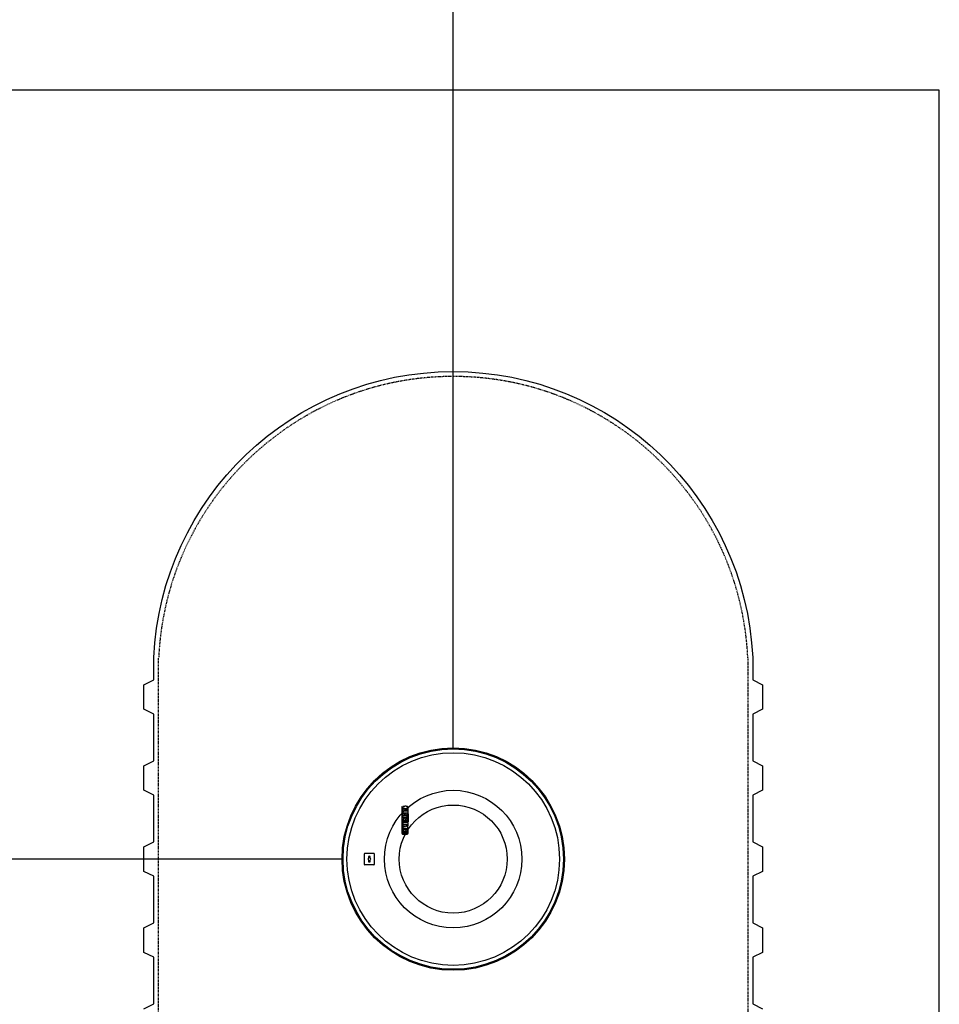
# Model space of a CAD drawing. Extents: x -17300 to -11339, y 1971 to 5059.
# Tile 11 of 81: x -15881 to -15693, y 4164 to 4365. Entities that reach past the tile are written whole.
import ezdxf

# ---------------------------------------------------------------- set-up
doc = ezdxf.new("R2010")
doc.units = 0
doc.header["$MEASUREMENT"] = 0
doc.linetypes.add('HIDDEN3', pattern=[0.1875, 0.125, -0.0625])
for name, color, linetype in [('PIPING-PRODUCT-REGULAR', 4, 'CONTINUOUS'), ('TANK-MANHOLE', 2, 'CONTINUOUS'), ('TANK-SLAB', 6, 'CONTINUOUS'), ('TANK-UST', 5, 'CONTINUOUS')]:
    doc.layers.add(name, color=color, linetype=linetype)

msp = doc.modelspace()

# ---------------------------------------------------------------- linework, layer by layer
at = {"layer": 'PIPING-PRODUCT-REGULAR'}
for p, q in [((-15792.41, 4216.55), (-15792.41, 4539.12)), ((-15815.04, 4193.91), (-15946.24, 4193.91))]:
    msp.add_line(p, q, dxfattribs=at)
at = {"layer": 'TANK-MANHOLE', "color": 1, "linetype": 'Continuous'}
for p, q in [((-15802.8, 4204.63), (-15802.88, 4204.56)), ((-15802.88, 4204.56), (-15802.88, 4199.16)), ((-15802.8, 4199.16), (-15802.8, 4204.63)), ((-15802.24, 4204.58), (-15802.68, 4204.58)), ((-15802.68, 4204.58), (-15802.68, 4204.27)), ((-15802.68, 4204.27), (-15802.24, 4204.27)), ((-15802.68, 4204.04), (-15802.68, 4203.73)), ((-15801.84, 4204.04), (-15802.68, 4204.04)), ((-15802.02, 4204.66), (-15802.24, 4204.66)), ((-15802.24, 4204.66), (-15802.24, 4204.58)), ((-15802.24, 4204.27), (-15802.24, 4204.1)), ((-15802.24, 4204.1), (-15802.02, 4204.1)), ((-15802.02, 4204.58), (-15802.02, 4204.66)), ((-15801.77, 4204.58), (-15802.02, 4204.58)), ((-15802.02, 4204.1), (-15802.02, 4204.27)), ((-15802.02, 4204.27), (-15801.85, 4204.27)), ((-15801.84, 4203.73), (-15801.84, 4204.04)), ((-15801.79, 4204.21), (-15801.79, 4204.1)), ((-15801.79, 4204.1), (-15801.59, 4204.1)), ((-15801.79, 4203.98), (-15801.79, 4203.79)), ((-15801.76, 4204.58), (-15801.77, 4204.58)), ((-15801.75, 4204.58), (-15801.76, 4204.58)), ((-15801.76, 4204.58), (-15801.76, 4204.58)), ((-15801.74, 4204.58), (-15801.75, 4204.58)), ((-15801.73, 4204.57), (-15801.74, 4204.58)), ((-15801.74, 4204.58), (-15801.74, 4204.58)), ((-15801.72, 4204.57), (-15801.73, 4204.57)), ((-15801.65, 4204.04), (-15801.73, 4204.04)), ((-15801.71, 4204.57), (-15801.72, 4204.57)), ((-15801.72, 4204.57), (-15801.72, 4204.57)), ((-15801.7, 4204.56), (-15801.71, 4204.57)), ((-15801.71, 4204.57), (-15801.71, 4204.57)), ((-15801.69, 4204.56), (-15801.7, 4204.56)), ((-15801.7, 4204.56), (-15801.7, 4204.56)), ((-15801.69, 4204.55), (-15801.69, 4204.56)), ((-15801.69, 4204.56), (-15801.69, 4204.56)), ((-15801.68, 4204.55), (-15801.69, 4204.55)), ((-15801.67, 4204.54), (-15801.68, 4204.55)), ((-15801.68, 4204.55), (-15801.68, 4204.55)), ((-15801.66, 4204.53), (-15801.67, 4204.54)), ((-15801.67, 4204.54), (-15801.67, 4204.54)), ((-15801.67, 4204.54), (-15801.67, 4204.54)), ((-15801.66, 4204.52), (-15801.66, 4204.53)), ((-15801.66, 4204.53), (-15801.66, 4204.53)), ((-15801.65, 4204.52), (-15801.66, 4204.52)), ((-15801.65, 4204.51), (-15801.65, 4204.52)), ((-15801.65, 4204.52), (-15801.65, 4204.52)), ((-15801.65, 4204.52), (-15801.65, 4204.52)), ((-15801.64, 4204.51), (-15801.65, 4204.51)), ((-15801.64, 4204.5), (-15801.64, 4204.51)), ((-15801.64, 4204.51), (-15801.64, 4204.51)), ((-15801.63, 4204.5), (-15801.64, 4204.5)), ((-15801.64, 4204.5), (-15801.64, 4204.5)), ((-15801.63, 4204.49), (-15801.63, 4204.5)), ((-15801.63, 4204.5), (-15801.63, 4204.5)), ((-15801.62, 4204.48), (-15801.63, 4204.49)), ((-15801.63, 4204.49), (-15801.63, 4204.49)), ((-15801.61, 4204.47), (-15801.62, 4204.48)), ((-15801.62, 4204.48), (-15801.62, 4204.48)), ((-15801.62, 4204.48), (-15801.62, 4204.48)), ((-15801.61, 4204.46), (-15801.61, 4204.47)), ((-15801.61, 4204.47), (-15801.61, 4204.47)), ((-15801.6, 4204.45), (-15801.61, 4204.46)), ((-15801.61, 4204.46), (-15801.61, 4204.46)), ((-15801.61, 4204.46), (-15801.61, 4204.46)), ((-15801.6, 4204.44), (-15801.6, 4204.45)), ((-15801.6, 4204.45), (-15801.6, 4204.45)), ((-15801.6, 4204.43), (-15801.6, 4204.44)), ((-15801.6, 4204.44), (-15801.6, 4204.44)), ((-15801.6, 4204.42), (-15801.6, 4204.43)), ((-15801.6, 4204.43), (-15801.6, 4204.43)), ((-15801.59, 4204.42), (-15801.6, 4204.42)), ((-15801.59, 4204.41), (-15801.59, 4204.42)), ((-15801.59, 4204.4), (-15801.59, 4204.41)), ((-15801.59, 4204.41), (-15801.59, 4204.41)), ((-15801.59, 4204.39), (-15801.59, 4204.4)), ((-15801.59, 4204.38), (-15801.59, 4204.39)), ((-15801.59, 4204.39), (-15801.59, 4204.39)), ((-15801.59, 4204.37), (-15801.59, 4204.38)), ((-15801.59, 4204.36), (-15801.59, 4204.37)), ((-15801.58, 4204.35), (-15801.59, 4204.36)), ((-15801.59, 4204.17), (-15801.58, 4204.18)), ((-15801.59, 4204.16), (-15801.59, 4204.17)), ((-15801.59, 4204.15), (-15801.59, 4204.16)), ((-15801.59, 4204.14), (-15801.59, 4204.15)), ((-15801.59, 4204.13), (-15801.59, 4204.14)), ((-15801.59, 4204.11), (-15801.59, 4204.13)), ((-15801.59, 4204.1), (-15801.59, 4204.11)), ((-15801.59, 4203.79), (-15801.59, 4203.98)), ((-15801.58, 4204.34), (-15801.58, 4204.35)), ((-15801.58, 4204.35), (-15801.58, 4204.35)), ((-15801.58, 4204.33), (-15801.58, 4204.34)), ((-15801.58, 4204.32), (-15801.58, 4204.33)), ((-15801.58, 4204.31), (-15801.58, 4204.32)), ((-15801.58, 4204.3), (-15801.58, 4204.31)), ((-15801.58, 4204.29), (-15801.58, 4204.3)), ((-15801.58, 4204.28), (-15801.58, 4204.29)), ((-15801.58, 4204.29), (-15801.58, 4204.29)), ((-15801.58, 4204.27), (-15801.58, 4204.28)), ((-15801.58, 4204.26), (-15801.58, 4204.27)), ((-15801.58, 4204.25), (-15801.58, 4204.26)), ((-15801.58, 4204.24), (-15801.58, 4204.25)), ((-15801.58, 4204.25), (-15801.58, 4204.25)), ((-15801.58, 4204.23), (-15801.58, 4204.24)), ((-15801.58, 4204.22), (-15801.58, 4204.23)), ((-15801.58, 4204.21), (-15801.58, 4204.22)), ((-15801.58, 4204.22), (-15801.58, 4204.22)), ((-15801.58, 4204.2), (-15801.58, 4204.21)), ((-15801.58, 4204.19), (-15801.58, 4204.2)), ((-15801.58, 4204.18), (-15801.58, 4204.19)), ((-15802.7, 4203.15), (-15802.69, 4203.16)), ((-15802.7, 4203.14), (-15802.7, 4203.15)), ((-15802.7, 4203.13), (-15802.7, 4203.14)), ((-15802.7, 4203.12), (-15802.7, 4203.13)), ((-15802.7, 4203.13), (-15802.7, 4203.13)), ((-15802.7, 4203.11), (-15802.7, 4203.12)), ((-15802.7, 4203.1), (-15802.7, 4203.11)), ((-15802.7, 4203.09), (-15802.7, 4203.1)), ((-15802.7, 4203.1), (-15802.7, 4203.1)), ((-15802.7, 4203.08), (-15802.7, 4203.09)), ((-15802.7, 4203.07), (-15802.7, 4203.08)), ((-15802.7, 4203.06), (-15802.7, 4203.07)), ((-15802.7, 4203.05), (-15802.7, 4203.06)), ((-15802.7, 4203.06), (-15802.7, 4203.06)), ((-15802.7, 4203.04), (-15802.7, 4203.05)), ((-15802.69, 4203.03), (-15802.7, 4203.04)), ((-15802.69, 4201.89), (-15802.7, 4201.83)), ((-15802.7, 4201.83), (-15802.7, 4201.77)), ((-15802.69, 4203.18), (-15802.68, 4203.19)), ((-15802.69, 4203.17), (-15802.69, 4203.18)), ((-15802.69, 4203.16), (-15802.69, 4203.17)), ((-15802.69, 4203.17), (-15802.69, 4203.17)), ((-15802.69, 4203.02), (-15802.69, 4203.03)), ((-15802.69, 4203.01), (-15802.69, 4203.02)), ((-15802.69, 4203.02), (-15802.69, 4203.02)), ((-15802.68, 4203), (-15802.69, 4203.01)), ((-15802.68, 4201.94), (-15802.69, 4201.89)), ((-15802.68, 4203.73), (-15801.84, 4203.73)), ((-15801.59, 4203.66), (-15802.68, 4203.66)), ((-15802.68, 4203.66), (-15802.68, 4203.35)), ((-15802.68, 4203.35), (-15802.44, 4203.35)), ((-15802.68, 4203.2), (-15802.67, 4203.21)), ((-15802.68, 4203.19), (-15802.68, 4203.2)), ((-15802.68, 4203.2), (-15802.68, 4203.2)), ((-15802.68, 4202.99), (-15802.68, 4203)), ((-15802.67, 4202.98), (-15802.68, 4202.99)), ((-15802.68, 4202.99), (-15802.68, 4202.99)), ((-15801.82, 4202.76), (-15802.68, 4202.76)), ((-15802.68, 4202.76), (-15802.68, 4202.45)), ((-15802.68, 4202.45), (-15802.32, 4202.45)), ((-15802.67, 4201.99), (-15802.68, 4201.94)), ((-15802.67, 4203.22), (-15802.66, 4203.23)), ((-15802.67, 4203.21), (-15802.67, 4203.22)), ((-15802.67, 4203.22), (-15802.67, 4203.22)), ((-15802.67, 4202.97), (-15802.67, 4202.98)), ((-15802.66, 4202.96), (-15802.67, 4202.97)), ((-15802.67, 4202.97), (-15802.67, 4202.97)), ((-15802.65, 4202.02), (-15802.67, 4201.99)), ((-15802.66, 4203.24), (-15802.65, 4203.25)), ((-15802.66, 4203.23), (-15802.66, 4203.24)), ((-15802.66, 4203.23), (-15802.66, 4203.23)), ((-15802.66, 4202.95), (-15802.66, 4202.96)), ((-15802.66, 4202.96), (-15802.66, 4202.96)), ((-15802.65, 4202.94), (-15802.66, 4202.95)), ((-15802.65, 4203.25), (-15802.64, 4203.26)), ((-15802.65, 4203.25), (-15802.65, 4203.25)), ((-15802.64, 4202.93), (-15802.65, 4202.94)), ((-15802.65, 4202.94), (-15802.65, 4202.94)), ((-15802.63, 4202.05), (-15802.65, 4202.02)), ((-15802.64, 4203.26), (-15802.63, 4203.27)), ((-15802.64, 4203.26), (-15802.64, 4203.26)), ((-15802.63, 4202.92), (-15802.64, 4202.93)), ((-15802.64, 4202.93), (-15802.64, 4202.93)), ((-15802.63, 4203.27), (-15802.62, 4203.28)), ((-15802.63, 4203.27), (-15802.63, 4203.27)), ((-15802.62, 4202.91), (-15802.63, 4202.92)), ((-15802.63, 4202.92), (-15802.63, 4202.92)), ((-15802.61, 4202.08), (-15802.63, 4202.05)), ((-15802.62, 4203.28), (-15802.61, 4203.29)), ((-15802.62, 4203.28), (-15802.62, 4203.28)), ((-15802.61, 4202.9), (-15802.62, 4202.91)), ((-15802.62, 4202.91), (-15802.62, 4202.91)), ((-15802.61, 4203.29), (-15802.61, 4203.29)), ((-15802.61, 4203.29), (-15802.6, 4203.29)), ((-15802.6, 4202.9), (-15802.61, 4202.9)), ((-15802.61, 4202.9), (-15802.61, 4202.9)), ((-15802.58, 4202.11), (-15802.61, 4202.08)), ((-15802.6, 4203.29), (-15802.6, 4203.3)), ((-15802.6, 4203.3), (-15802.59, 4203.3)), ((-15802.6, 4202.89), (-15802.6, 4202.9)), ((-15802.59, 4202.89), (-15802.6, 4202.89)), ((-15802.59, 4203.3), (-15802.58, 4203.3)), ((-15802.58, 4202.89), (-15802.59, 4202.89)), ((-15802.58, 4203.3), (-15802.58, 4203.31)), ((-15802.58, 4203.31), (-15802.57, 4203.31)), ((-15802.58, 4202.88), (-15802.58, 4202.89)), ((-15802.57, 4202.88), (-15802.58, 4202.88)), ((-15802.55, 4202.13), (-15802.58, 4202.11)), ((-15802.57, 4203.31), (-15802.56, 4203.31)), ((-15802.56, 4202.88), (-15802.57, 4202.88)), ((-15802.56, 4203.31), (-15802.56, 4203.32)), ((-15802.56, 4203.32), (-15802.55, 4203.32)), ((-15802.56, 4202.87), (-15802.56, 4202.88)), ((-15802.55, 4202.87), (-15802.56, 4202.87)), ((-15802.55, 4203.32), (-15802.54, 4203.32)), ((-15802.54, 4202.87), (-15802.55, 4202.87)), ((-15802.52, 4202.15), (-15802.55, 4202.13)), ((-15802.54, 4203.32), (-15802.54, 4203.33)), ((-15802.54, 4203.33), (-15802.53, 4203.33)), ((-15802.54, 4202.86), (-15802.54, 4202.87)), ((-15802.53, 4202.86), (-15802.54, 4202.86)), ((-15802.53, 4203.33), (-15802.52, 4203.33)), ((-15802.52, 4202.86), (-15802.53, 4202.86)), ((-15802.52, 4203.33), (-15802.51, 4203.34)), ((-15802.52, 4203.33), (-15802.52, 4203.33)), ((-15802.51, 4202.85), (-15802.52, 4202.86)), ((-15802.52, 4202.86), (-15802.52, 4202.86)), ((-15802.49, 4202.17), (-15802.52, 4202.15)), ((-15802.51, 4203.34), (-15802.5, 4203.34)), ((-15802.5, 4202.85), (-15802.51, 4202.85)), ((-15802.5, 4203.34), (-15802.49, 4203.34)), ((-15802.49, 4202.85), (-15802.5, 4202.85)), ((-15802.5, 4201.8), (-15802.48, 4201.84)), ((-15802.49, 4203.34), (-15802.48, 4203.34)), ((-15802.48, 4202.85), (-15802.49, 4202.85)), ((-15802.44, 4202.18), (-15802.49, 4202.17)), ((-15802.48, 4203.34), (-15802.47, 4203.34)), ((-15802.47, 4202.85), (-15802.48, 4202.85)), ((-15802.48, 4201.84), (-15802.46, 4201.86)), ((-15802.47, 4203.34), (-15802.47, 4203.35)), ((-15802.47, 4203.35), (-15802.46, 4203.35)), ((-15802.47, 4202.84), (-15802.47, 4202.85)), ((-15802.46, 4202.84), (-15802.47, 4202.84)), ((-15802.46, 4203.35), (-15802.45, 4203.35)), ((-15802.45, 4202.84), (-15802.46, 4202.84)), ((-15802.46, 4201.86), (-15802.45, 4201.88)), ((-15802.45, 4203.35), (-15802.44, 4203.35)), ((-15802.44, 4202.84), (-15802.45, 4202.84)), ((-15802.45, 4201.88), (-15802.42, 4201.89)), ((-15802.44, 4203.25), (-15802.44, 4203.26)), ((-15802.44, 4203.26), (-15802.44, 4203.26)), ((-15802.44, 4203.26), (-15802.43, 4203.26)), ((-15802.44, 4203.24), (-15802.44, 4203.25)), ((-15802.44, 4203.25), (-15802.44, 4203.25)), ((-15802.44, 4203.25), (-15802.44, 4203.25)), ((-15802.44, 4203.23), (-15802.44, 4203.24)), ((-15802.44, 4203.24), (-15802.44, 4203.24)), ((-15802.44, 4203.24), (-15802.44, 4203.24)), ((-15802.44, 4203.22), (-15802.44, 4203.23)), ((-15802.44, 4203.23), (-15802.44, 4203.23)), ((-15802.44, 4203.23), (-15802.44, 4203.23)), ((-15802.44, 4203.23), (-15802.44, 4203.23)), ((-15802.43, 4203.21), (-15802.44, 4203.22)), ((-15802.44, 4203.22), (-15802.44, 4203.22)), ((-15802.44, 4203.22), (-15802.44, 4203.22)), ((-15802.43, 4202.84), (-15802.44, 4202.84)), ((-15802.4, 4202.19), (-15802.44, 4202.18)), ((-15802.43, 4203.28), (-15802.42, 4203.29)), ((-15802.43, 4203.27), (-15802.43, 4203.28)), ((-15802.43, 4203.28), (-15802.43, 4203.28)), ((-15802.43, 4203.28), (-15802.43, 4203.28)), ((-15802.43, 4203.28), (-15802.43, 4203.28)), ((-15802.43, 4203.26), (-15802.43, 4203.27)), ((-15802.43, 4203.27), (-15802.43, 4203.27)), ((-15802.43, 4203.27), (-15802.43, 4203.27)), ((-15802.43, 4203.26), (-15802.43, 4203.26)), ((-15802.43, 4203.2), (-15802.43, 4203.21)), ((-15802.43, 4203.21), (-15802.43, 4203.21)), ((-15802.43, 4203.21), (-15802.43, 4203.21)), ((-15802.43, 4203.19), (-15802.43, 4203.2)), ((-15802.43, 4203.2), (-15802.43, 4203.2)), ((-15802.43, 4203.2), (-15802.43, 4203.2)), ((-15802.43, 4203.2), (-15802.43, 4203.2)), ((-15802.42, 4203.19), (-15802.43, 4203.19)), ((-15802.43, 4203.19), (-15802.43, 4203.19)), ((-15802.42, 4202.84), (-15802.43, 4202.84)), ((-15802.42, 4203.29), (-15802.42, 4203.3)), ((-15802.42, 4203.3), (-15802.42, 4203.3)), ((-15802.42, 4203.3), (-15802.41, 4203.3)), ((-15802.42, 4203.29), (-15802.42, 4203.29)), ((-15802.42, 4203.29), (-15802.42, 4203.29)), ((-15802.42, 4203.29), (-15802.42, 4203.29)), ((-15802.42, 4203.29), (-15802.42, 4203.29)), ((-15802.42, 4203.18), (-15802.42, 4203.19)), ((-15802.42, 4203.19), (-15802.42, 4203.19)), ((-15802.41, 4203.17), (-15802.42, 4203.18)), ((-15802.42, 4203.18), (-15802.42, 4203.18)), ((-15802.42, 4203.18), (-15802.42, 4203.18)), ((-15802.42, 4203.18), (-15802.42, 4203.18)), ((-15802.42, 4203.18), (-15802.42, 4203.18)), ((-15802.41, 4202.84), (-15802.42, 4202.84)), ((-15802.42, 4201.89), (-15802.4, 4201.9)), ((-15802.41, 4203.3), (-15802.41, 4203.31)), ((-15802.41, 4203.31), (-15802.41, 4203.31)), ((-15802.41, 4203.31), (-15802.4, 4203.31)), ((-15802.41, 4203.3), (-15802.41, 4203.3)), ((-15802.41, 4203.3), (-15802.41, 4203.3)), ((-15802.4, 4203.16), (-15802.41, 4203.17)), ((-15802.41, 4203.17), (-15802.41, 4203.17)), ((-15802.41, 4203.17), (-15802.41, 4203.17)), ((-15802.41, 4203.17), (-15802.41, 4203.17)), ((-15802.41, 4203.17), (-15802.41, 4203.17)), ((-15802.41, 4202.83), (-15802.41, 4202.84)), ((-15802.4, 4202.83), (-15802.41, 4202.83)), ((-15802.4, 4203.31), (-15802.39, 4203.32)), ((-15802.4, 4203.31), (-15802.4, 4203.31)), ((-15802.4, 4203.31), (-15802.4, 4203.31)), ((-15802.4, 4203.31), (-15802.4, 4203.31)), ((-15802.39, 4203.16), (-15802.4, 4203.16)), ((-15802.4, 4203.16), (-15802.4, 4203.16)), ((-15802.4, 4203.16), (-15802.4, 4203.16)), ((-15802.4, 4203.16), (-15802.4, 4203.16)), ((-15802.39, 4202.83), (-15802.4, 4202.83)), ((-15802.36, 4202.2), (-15802.4, 4202.19)), ((-15802.4, 4201.9), (-15802.33, 4201.9)), ((-15802.39, 4203.32), (-15802.39, 4203.32)), ((-15802.39, 4203.32), (-15802.39, 4203.32)), ((-15802.39, 4203.32), (-15802.39, 4203.32)), ((-15802.39, 4203.32), (-15802.39, 4203.32)), ((-15802.39, 4203.32), (-15802.38, 4203.32)), ((-15802.39, 4203.15), (-15802.39, 4203.16)), ((-15802.39, 4203.16), (-15802.39, 4203.16)), ((-15802.39, 4203.16), (-15802.39, 4203.16)), ((-15802.38, 4203.15), (-15802.39, 4203.15)), ((-15802.39, 4203.15), (-15802.39, 4203.15)), ((-15802.38, 4202.83), (-15802.39, 4202.83)), ((-15802.38, 4203.32), (-15802.37, 4203.33)), ((-15802.38, 4203.32), (-15802.38, 4203.32)), ((-15802.38, 4203.32), (-15802.38, 4203.32)), ((-15802.37, 4203.15), (-15802.38, 4203.15)), ((-15802.38, 4203.15), (-15802.38, 4203.15)), ((-15802.38, 4203.15), (-15802.38, 4203.15)), ((-15802.37, 4202.83), (-15802.38, 4202.83)), ((-15802.38, 4202.83), (-15802.38, 4202.83)), ((-15802.37, 4203.33), (-15802.37, 4203.33)), ((-15802.37, 4203.33), (-15802.37, 4203.33)), ((-15802.37, 4203.33), (-15802.37, 4203.33)), ((-15802.37, 4203.33), (-15802.36, 4203.33)), ((-15802.36, 4203.15), (-15802.37, 4203.15)), ((-15802.37, 4203.15), (-15802.37, 4203.15)), ((-15802.37, 4203.15), (-15802.37, 4203.15)), ((-15802.37, 4203.15), (-15802.37, 4203.15)), ((-15802.36, 4202.83), (-15802.37, 4202.83)), ((-15802.36, 4203.33), (-15802.36, 4203.33)), ((-15802.36, 4203.33), (-15802.36, 4203.33)), ((-15802.36, 4203.33), (-15802.35, 4203.33)), ((-15802.36, 4203.14), (-15802.36, 4203.15)), ((-15802.35, 4203.14), (-15802.36, 4203.14)), ((-15802.36, 4203.14), (-15802.36, 4203.14)), ((-15802.35, 4202.83), (-15802.36, 4202.83)), ((-15802.3, 4202.21), (-15802.36, 4202.2)), ((-15802.35, 4203.33), (-15802.35, 4203.33)), ((-15802.35, 4203.33), (-15802.35, 4203.33)), ((-15802.35, 4203.33), (-15802.34, 4203.33)), ((-15802.34, 4203.14), (-15802.35, 4203.14)), ((-15802.35, 4203.14), (-15802.35, 4203.14)), ((-15802.35, 4203.14), (-15802.35, 4203.14)), ((-15802.34, 4202.83), (-15802.35, 4202.83)), ((-15802.35, 4202.83), (-15802.35, 4202.83)), ((-15802.34, 4203.33), (-15802.33, 4203.34)), ((-15802.34, 4203.33), (-15802.34, 4203.33)), ((-15802.34, 4203.33), (-15802.34, 4203.33)), ((-15802.33, 4203.14), (-15802.34, 4203.14)), ((-15802.34, 4203.14), (-15802.34, 4203.14)), ((-15802.34, 4203.14), (-15802.34, 4203.14)), ((-15802.33, 4202.83), (-15802.34, 4202.83)), ((-15802.33, 4203.34), (-15802.33, 4203.34)), ((-15802.33, 4203.34), (-15802.33, 4203.34)), ((-15802.33, 4203.34), (-15802.32, 4203.34)), ((-15802.32, 4203.14), (-15802.33, 4203.14)), ((-15802.33, 4203.14), (-15802.33, 4203.14)), ((-15802.33, 4203.14), (-15802.33, 4203.14)), ((-15802.32, 4202.83), (-15802.33, 4202.83)), ((-15802.33, 4201.9), (-15802.33, 4201.43)), ((-15802.32, 4203.34), (-15802.32, 4203.34)), ((-15802.32, 4203.34), (-15802.32, 4203.34)), ((-15802.32, 4203.34), (-15802.32, 4203.34)), ((-15802.32, 4203.34), (-15802.31, 4203.34)), ((-15802.31, 4203.14), (-15802.32, 4203.14)), ((-15802.32, 4203.14), (-15802.32, 4203.14)), ((-15802.32, 4203.14), (-15802.32, 4203.14)), ((-15802.32, 4203.14), (-15802.32, 4203.14)), ((-15802.31, 4202.83), (-15802.32, 4202.83)), ((-15802.32, 4202.83), (-15802.32, 4202.83)), ((-15802.31, 4203.34), (-15802.31, 4203.34)), ((-15802.31, 4203.34), (-15802.31, 4203.34)), ((-15802.31, 4203.34), (-15802.3, 4203.34)), ((-15802.3, 4203.14), (-15802.31, 4203.14)), ((-15802.31, 4203.14), (-15802.31, 4203.14)), ((-15802.31, 4203.14), (-15802.31, 4203.14)), ((-15802.3, 4202.83), (-15802.31, 4202.83)), ((-15802.3, 4203.34), (-15802.3, 4203.34)), ((-15802.3, 4203.34), (-15802.3, 4203.34)), ((-15802.3, 4203.34), (-15802.3, 4203.34)), ((-15802.3, 4203.34), (-15802.29, 4203.34)), ((-15802.29, 4203.13), (-15802.3, 4203.14)), ((-15802.3, 4203.14), (-15802.3, 4203.14)), ((-15802.3, 4203.14), (-15802.3, 4203.14)), ((-15802.3, 4203.14), (-15802.3, 4203.14)), ((-15802.29, 4202.83), (-15802.3, 4202.83)), ((-15802.3, 4202.83), (-15802.3, 4202.83)), ((-15802.26, 4202.21), (-15802.3, 4202.21)), ((-15802.29, 4203.34), (-15802.29, 4203.34)), ((-15802.29, 4203.34), (-15802.29, 4203.34)), ((-15802.29, 4203.34), (-15802.29, 4203.34)), ((-15802.29, 4203.34), (-15802.28, 4203.34)), ((-15802.28, 4203.13), (-15802.29, 4203.13)), ((-15802.29, 4203.13), (-15802.29, 4203.13)), ((-15802.29, 4203.13), (-15802.29, 4203.13)), ((-15802.29, 4203.13), (-15802.29, 4203.13)), ((-15802.28, 4202.83), (-15802.29, 4202.83)), ((-15802.28, 4203.34), (-15802.28, 4203.34)), ((-15802.28, 4203.34), (-15802.28, 4203.34)), ((-15802.28, 4203.34), (-15802.28, 4203.34)), ((-15802.28, 4203.34), (-15802.27, 4203.34)), ((-15802.27, 4203.13), (-15802.28, 4203.13)), ((-15802.28, 4203.13), (-15802.28, 4203.13)), ((-15802.28, 4203.13), (-15802.28, 4203.13)), ((-15802.28, 4203.13), (-15802.28, 4203.13)), ((-15802.28, 4202.82), (-15802.28, 4202.83)), ((-15802.27, 4202.82), (-15802.28, 4202.82)), ((-15802.27, 4203.34), (-15802.27, 4203.34)), ((-15802.27, 4203.34), (-15802.27, 4203.34)), ((-15802.27, 4203.34), (-15802.27, 4203.34)), ((-15802.27, 4203.34), (-15802.26, 4203.34)), ((-15802.26, 4203.13), (-15802.27, 4203.13)), ((-15802.27, 4203.13), (-15802.27, 4203.13)), ((-15802.27, 4203.13), (-15802.27, 4203.13)), ((-15802.27, 4203.13), (-15802.27, 4203.13)), ((-15802.26, 4202.82), (-15802.27, 4202.82)), ((-15802.26, 4203.34), (-15802.26, 4203.34)), ((-15802.26, 4203.34), (-15802.26, 4203.34)), ((-15802.26, 4203.34), (-15802.26, 4203.34)), ((-15802.26, 4203.34), (-15802.25, 4203.34)), ((-15802.25, 4203.13), (-15802.26, 4203.13)), ((-15802.26, 4203.13), (-15802.26, 4203.13)), ((-15802.26, 4203.13), (-15802.26, 4203.13)), ((-15802.26, 4203.13), (-15802.26, 4203.13)), ((-15802.25, 4202.82), (-15802.26, 4202.82)), ((-15802.26, 4202.82), (-15802.26, 4202.82)), ((-15802.21, 4202.21), (-15802.26, 4202.21)), ((-15802.25, 4203.34), (-15802.25, 4203.34)), ((-15802.25, 4203.34), (-15802.25, 4203.34)), ((-15802.25, 4203.34), (-15802.25, 4203.34)), ((-15802.25, 4203.34), (-15802.24, 4203.34)), ((-15802.24, 4203.13), (-15802.25, 4203.13)), ((-15802.25, 4203.13), (-15802.25, 4203.13)), ((-15802.25, 4203.13), (-15802.25, 4203.13)), ((-15802.25, 4203.13), (-15802.25, 4203.13)), ((-15802.24, 4202.82), (-15802.25, 4202.82)), ((-15802.25, 4202.82), (-15802.25, 4202.82)), ((-15802.24, 4203.34), (-15802.24, 4203.34)), ((-15802.24, 4203.34), (-15802.24, 4203.34)), ((-15802.24, 4203.34), (-15802.24, 4203.34)), ((-15802.24, 4203.34), (-15802.23, 4203.34)), ((-15802.23, 4203.13), (-15802.24, 4203.13)), ((-15802.24, 4203.13), (-15802.24, 4203.13)), ((-15802.24, 4203.13), (-15802.24, 4203.13)), ((-15802.24, 4203.13), (-15802.24, 4203.13)), ((-15802.23, 4202.82), (-15802.24, 4202.82)), ((-15802.23, 4203.34), (-15802.23, 4203.34)), ((-15802.23, 4203.34), (-15802.23, 4203.34)), ((-15802.23, 4203.34), (-15802.22, 4203.34)), ((-15802.22, 4203.14), (-15802.23, 4203.14)), ((-15802.23, 4203.14), (-15802.23, 4203.14)), ((-15802.23, 4203.14), (-15802.23, 4203.13)), ((-15802.22, 4202.82), (-15802.23, 4202.82)), ((-15802.23, 4202.82), (-15802.23, 4202.82)), ((-15802.22, 4203.34), (-15802.22, 4203.34)), ((-15802.22, 4203.34), (-15802.22, 4203.34)), ((-15802.22, 4203.34), (-15802.22, 4203.34)), ((-15802.22, 4203.34), (-15802.21, 4203.34)), ((-15802.21, 4203.14), (-15802.22, 4203.14)), ((-15802.22, 4203.14), (-15802.22, 4203.14)), ((-15802.22, 4203.14), (-15802.22, 4203.14)), ((-15802.22, 4203.14), (-15802.22, 4203.14)), ((-15802.21, 4202.82), (-15802.22, 4202.82)), ((-15802.21, 4203.34), (-15802.21, 4203.34)), ((-15802.21, 4203.34), (-15802.21, 4203.34)), ((-15802.21, 4203.34), (-15802.2, 4203.34)), ((-15802.2, 4203.14), (-15802.21, 4203.14)), ((-15802.21, 4203.14), (-15802.21, 4203.14)), ((-15802.21, 4203.14), (-15802.21, 4203.14)), ((-15802.2, 4202.83), (-15802.21, 4202.83)), ((-15802.21, 4202.83), (-15802.21, 4202.82)), ((-15802.17, 4202.21), (-15802.21, 4202.21)), ((-15802.2, 4203.34), (-15802.2, 4203.34)), ((-15802.2, 4203.34), (-15802.2, 4203.34)), ((-15802.2, 4203.34), (-15802.2, 4203.34)), ((-15802.2, 4203.34), (-15802.19, 4203.34)), ((-15802.19, 4203.14), (-15802.2, 4203.14)), ((-15802.2, 4203.14), (-15802.2, 4203.14)), ((-15802.2, 4203.14), (-15802.2, 4203.14)), ((-15802.2, 4203.14), (-15802.2, 4203.14)), ((-15802.19, 4202.83), (-15802.2, 4202.83)), ((-15802.19, 4203.34), (-15802.19, 4203.33)), ((-15802.19, 4203.33), (-15802.19, 4203.33)), ((-15802.19, 4203.33), (-15802.18, 4203.33)), ((-15802.18, 4203.14), (-15802.19, 4203.14)), ((-15802.19, 4203.14), (-15802.19, 4203.14)), ((-15802.19, 4203.14), (-15802.19, 4203.14)), ((-15802.18, 4202.83), (-15802.19, 4202.83)), ((-15802.19, 4202.83), (-15802.19, 4202.83)), ((-15802.18, 4203.33), (-15802.18, 4203.33)), ((-15802.18, 4203.33), (-15802.18, 4203.33)), ((-15802.18, 4203.33), (-15802.17, 4203.33)), ((-15802.17, 4203.14), (-15802.18, 4203.14)), ((-15802.18, 4203.14), (-15802.18, 4203.14)), ((-15802.18, 4203.14), (-15802.18, 4203.14)), ((-15802.17, 4202.83), (-15802.18, 4202.83)), ((-15802.17, 4203.33), (-15802.17, 4203.33)), ((-15802.17, 4203.33), (-15802.17, 4203.33)), ((-15802.17, 4203.33), (-15802.16, 4203.33)), ((-15802.16, 4203.15), (-15802.17, 4203.14)), ((-15802.17, 4203.14), (-15802.17, 4203.14)), ((-15802.17, 4203.14), (-15802.17, 4203.14)), ((-15802.16, 4202.83), (-15802.17, 4202.83)), ((-15802.17, 4202.83), (-15802.17, 4202.83)), ((-15802.14, 4201.93), (-15802.17, 4201.93)), ((-15802.17, 4201.93), (-15802.17, 4201.66)), ((-15802.16, 4203.33), (-15802.16, 4203.33)), ((-15802.16, 4203.33), (-15802.16, 4203.33)), ((-15802.16, 4203.33), (-15802.15, 4203.33)), ((-15802.15, 4203.15), (-15802.16, 4203.15)), ((-15802.16, 4203.15), (-15802.16, 4203.15)), ((-15802.16, 4203.15), (-15802.16, 4203.15)), ((-15802.15, 4202.83), (-15802.16, 4202.83)), ((-15802.15, 4203.33), (-15802.15, 4203.33)), ((-15802.15, 4203.33), (-15802.15, 4203.32)), ((-15802.15, 4203.32), (-15802.15, 4203.32)), ((-15802.15, 4203.32), (-15802.14, 4203.32)), ((-15802.14, 4203.15), (-15802.15, 4203.15)), ((-15802.15, 4203.15), (-15802.15, 4203.15)), ((-15802.15, 4203.15), (-15802.15, 4203.15)), ((-15802.15, 4203.15), (-15802.15, 4203.15)), ((-15802.14, 4202.83), (-15802.15, 4202.83)), ((-15802.15, 4202.29), (-15802.15, 4202.24)), ((-15802.15, 4202.24), (-15801.82, 4202.24)), ((-15802.14, 4203.32), (-15802.14, 4203.32)), ((-15802.14, 4203.32), (-15802.14, 4203.32)), ((-15802.14, 4203.32), (-15802.14, 4203.32)), ((-15802.14, 4203.32), (-15802.13, 4203.32)), ((-15802.13, 4203.16), (-15802.14, 4203.16)), ((-15802.14, 4203.16), (-15802.14, 4203.15)), ((-15802.14, 4203.15), (-15802.14, 4203.15)), ((-15802.14, 4203.15), (-15802.14, 4203.15)), ((-15802.13, 4202.83), (-15802.14, 4202.83)), ((-15802.14, 4202.83), (-15802.14, 4202.83)), ((-15802.13, 4203.32), (-15802.13, 4203.32)), ((-15802.13, 4203.32), (-15802.13, 4203.31)), ((-15802.13, 4203.31), (-15802.13, 4203.31)), ((-15802.13, 4203.31), (-15802.12, 4203.31)), ((-15802.12, 4203.16), (-15802.13, 4203.16)), ((-15802.13, 4203.16), (-15802.13, 4203.16)), ((-15802.13, 4203.16), (-15802.13, 4203.16)), ((-15802.13, 4203.16), (-15802.13, 4203.16)), ((-15802.12, 4202.83), (-15802.13, 4202.83)), ((-15802.12, 4203.31), (-15802.12, 4203.31)), ((-15802.12, 4203.31), (-15802.12, 4203.31)), ((-15802.12, 4203.31), (-15802.12, 4203.31)), ((-15802.12, 4203.31), (-15802.12, 4203.3)), ((-15802.12, 4203.3), (-15802.11, 4203.3)), ((-15802.11, 4203.17), (-15802.12, 4203.17)), ((-15802.12, 4203.17), (-15802.12, 4203.17)), ((-15802.12, 4203.17), (-15802.12, 4203.17)), ((-15802.12, 4203.17), (-15802.12, 4203.16)), ((-15802.12, 4203.16), (-15802.12, 4203.16)), ((-15802.11, 4202.83), (-15802.12, 4202.83)), ((-15802.12, 4202.83), (-15802.12, 4202.83)), ((-15802.11, 4203.3), (-15802.11, 4203.3)), ((-15802.11, 4203.3), (-15802.11, 4203.3)), ((-15802.11, 4203.3), (-15802.11, 4203.3)), ((-15802.11, 4203.3), (-15802.11, 4203.29)), ((-15802.11, 4203.29), (-15802.11, 4203.29)), ((-15802.11, 4203.29), (-15802.1, 4203.29)), ((-15802.1, 4203.18), (-15802.11, 4203.18)), ((-15802.11, 4203.18), (-15802.11, 4203.18)), ((-15802.11, 4203.18), (-15802.11, 4203.18)), ((-15802.11, 4203.18), (-15802.11, 4203.18)), ((-15802.11, 4203.18), (-15802.11, 4203.17)), ((-15802.11, 4203.17), (-15802.11, 4203.17)), ((-15802.1, 4202.83), (-15802.11, 4202.83)), ((-15802.1, 4203.29), (-15802.1, 4203.29)), ((-15802.1, 4203.29), (-15802.1, 4203.29)), ((-15802.1, 4203.29), (-15802.1, 4203.28)), ((-15802.1, 4203.28), (-15802.1, 4203.28)), ((-15802.1, 4203.28), (-15802.1, 4203.28)), ((-15802.1, 4203.28), (-15802.1, 4203.28)), ((-15802.1, 4203.28), (-15802.1, 4203.27)), ((-15802.1, 4203.27), (-15802.09, 4203.27)), ((-15802.09, 4203.2), (-15802.1, 4203.2)), ((-15802.1, 4203.2), (-15802.1, 4203.2)), ((-15802.1, 4203.2), (-15802.1, 4203.2)), ((-15802.1, 4203.2), (-15802.1, 4203.19)), ((-15802.1, 4203.19), (-15802.1, 4203.19)), ((-15802.1, 4203.19), (-15802.1, 4203.19)), ((-15802.1, 4203.19), (-15802.1, 4203.19)), ((-15802.1, 4203.19), (-15802.1, 4203.18)), ((-15802.09, 4202.83), (-15802.1, 4202.83)), ((-15802.09, 4203.27), (-15802.09, 4203.27)), ((-15802.09, 4203.27), (-15802.09, 4203.26)), ((-15802.09, 4203.26), (-15802.09, 4203.26)), ((-15802.09, 4203.26), (-15802.09, 4203.26)), ((-15802.09, 4203.26), (-15802.09, 4203.26)), ((-15802.09, 4203.26), (-15802.09, 4203.25)), ((-15802.09, 4203.25), (-15802.09, 4203.25)), ((-15802.09, 4203.25), (-15802.09, 4203.25)), ((-15802.09, 4203.25), (-15802.09, 4203.24)), ((-15802.09, 4203.24), (-15802.09, 4203.24)), ((-15802.09, 4203.24), (-15802.09, 4203.24)), ((-15802.09, 4203.24), (-15802.09, 4203.23)), ((-15802.09, 4203.23), (-15802.09, 4203.23)), ((-15802.09, 4203.23), (-15802.09, 4203.23)), ((-15802.09, 4203.23), (-15802.09, 4203.23)), ((-15802.09, 4203.23), (-15802.09, 4203.22)), ((-15802.09, 4203.22), (-15802.09, 4203.22)), ((-15802.09, 4203.22), (-15802.09, 4203.22)), ((-15802.09, 4203.22), (-15802.09, 4203.21)), ((-15802.09, 4203.21), (-15802.09, 4203.21)), ((-15802.09, 4203.21), (-15802.09, 4203.21)), ((-15802.09, 4203.21), (-15802.09, 4203.2)), ((-15802.08, 4202.83), (-15802.09, 4202.83)), ((-15802.07, 4202.84), (-15802.08, 4202.84)), ((-15802.08, 4202.84), (-15802.08, 4202.83)), ((-15802.08, 4202.49), (-15802.08, 4202.49)), ((-15802.08, 4202.49), (-15801.82, 4202.49)), ((-15802.06, 4202.84), (-15802.07, 4202.84)), ((-15802.05, 4202.84), (-15802.06, 4202.84)), ((-15802.05, 4203.35), (-15801.59, 4203.35)), ((-15802.05, 4203.35), (-15802.04, 4203.35)), ((-15802.04, 4202.84), (-15802.05, 4202.84)), ((-15802.04, 4203.35), (-15802.03, 4203.35)), ((-15802.03, 4202.84), (-15802.04, 4202.84)), ((-15802.03, 4203.35), (-15802.02, 4203.35)), ((-15802.02, 4202.84), (-15802.03, 4202.84)), ((-15802.02, 4203.35), (-15802.02, 4203.34)), ((-15802.02, 4203.34), (-15802.01, 4203.34)), ((-15802.01, 4202.85), (-15802.02, 4202.85)), ((-15802.02, 4202.85), (-15802.02, 4202.84)), ((-15802.01, 4203.34), (-15802, 4203.34)), ((-15802, 4202.85), (-15802.01, 4202.85)), ((-15802, 4203.34), (-15801.99, 4203.34)), ((-15801.99, 4202.85), (-15802, 4202.85)), ((-15801.99, 4203.34), (-15801.98, 4203.34)), ((-15801.98, 4202.85), (-15801.99, 4202.85)), ((-15801.98, 4203.34), (-15801.98, 4203.33)), ((-15801.98, 4203.33), (-15801.97, 4203.33)), ((-15801.97, 4202.86), (-15801.98, 4202.86)), ((-15801.98, 4202.86), (-15801.98, 4202.85)), ((-15801.97, 4203.33), (-15801.96, 4203.33)), ((-15801.96, 4202.86), (-15801.97, 4202.86)), ((-15801.96, 4203.33), (-15801.95, 4203.33)), ((-15801.95, 4202.86), (-15801.96, 4202.86)), ((-15801.95, 4203.33), (-15801.95, 4203.32)), ((-15801.95, 4203.32), (-15801.94, 4203.32)), ((-15801.94, 4202.87), (-15801.95, 4202.87)), ((-15801.95, 4202.87), (-15801.95, 4202.86)), ((-15801.94, 4203.32), (-15801.93, 4203.32)), ((-15801.93, 4202.87), (-15801.94, 4202.87)), ((-15801.93, 4203.32), (-15801.93, 4203.31)), ((-15801.93, 4203.31), (-15801.92, 4203.31)), ((-15801.92, 4202.88), (-15801.93, 4202.88)), ((-15801.93, 4202.88), (-15801.93, 4202.87)), ((-15801.92, 4203.31), (-15801.91, 4203.31)), ((-15801.91, 4202.88), (-15801.92, 4202.88)), ((-15801.91, 4203.31), (-15801.91, 4203.3)), ((-15801.91, 4203.3), (-15801.9, 4203.3)), ((-15801.9, 4202.89), (-15801.91, 4202.89)), ((-15801.91, 4202.89), (-15801.91, 4202.88)), ((-15801.9, 4203.3), (-15801.89, 4203.3)), ((-15801.89, 4202.89), (-15801.9, 4202.89)), ((-15801.89, 4203.3), (-15801.89, 4203.29)), ((-15801.89, 4203.29), (-15801.88, 4203.29)), ((-15801.88, 4202.9), (-15801.89, 4202.9)), ((-15801.89, 4202.9), (-15801.89, 4202.89)), ((-15801.88, 4203.29), (-15801.88, 4203.29)), ((-15801.88, 4203.29), (-15801.87, 4203.28)), ((-15801.87, 4202.91), (-15801.88, 4202.9)), ((-15801.88, 4202.9), (-15801.88, 4202.9)), ((-15801.87, 4203.28), (-15801.87, 4203.28)), ((-15801.87, 4203.28), (-15801.86, 4203.27)), ((-15801.86, 4202.92), (-15801.87, 4202.91)), ((-15801.87, 4202.91), (-15801.87, 4202.91)), ((-15801.86, 4203.27), (-15801.86, 4203.27)), ((-15801.86, 4203.27), (-15801.85, 4203.26)), ((-15801.85, 4202.93), (-15801.86, 4202.92)), ((-15801.86, 4202.92), (-15801.86, 4202.92)), ((-15801.85, 4203.26), (-15801.85, 4203.26)), ((-15801.85, 4203.26), (-15801.84, 4203.25)), ((-15801.84, 4202.94), (-15801.85, 4202.93)), ((-15801.85, 4202.93), (-15801.85, 4202.93)), ((-15801.84, 4203.25), (-15801.84, 4203.25)), ((-15801.84, 4203.25), (-15801.83, 4203.24)), ((-15801.83, 4202.95), (-15801.84, 4202.94)), ((-15801.84, 4202.94), (-15801.84, 4202.94)), ((-15801.83, 4203.24), (-15801.83, 4203.23)), ((-15801.83, 4203.23), (-15801.83, 4203.23)), ((-15801.83, 4203.23), (-15801.82, 4203.22)), ((-15801.82, 4202.97), (-15801.83, 4202.96)), ((-15801.83, 4202.96), (-15801.83, 4202.96)), ((-15801.83, 4202.96), (-15801.83, 4202.95)), ((-15801.82, 4203.22), (-15801.82, 4203.22)), ((-15801.82, 4203.22), (-15801.82, 4203.21)), ((-15801.82, 4203.21), (-15801.81, 4203.2)), ((-15801.81, 4202.99), (-15801.82, 4202.98)), ((-15801.82, 4202.98), (-15801.82, 4202.97)), ((-15801.82, 4202.97), (-15801.82, 4202.97)), ((-15801.82, 4202.49), (-15801.82, 4202.76)), ((-15801.81, 4203.2), (-15801.81, 4203.2)), ((-15801.81, 4203.2), (-15801.81, 4203.19)), ((-15801.81, 4203.19), (-15801.8, 4203.18)), ((-15801.8, 4203.01), (-15801.81, 4203)), ((-15801.81, 4203), (-15801.81, 4202.99)), ((-15801.81, 4202.99), (-15801.81, 4202.99)), ((-15801.8, 4203.18), (-15801.8, 4203.17)), ((-15801.8, 4203.17), (-15801.8, 4203.17)), ((-15801.8, 4203.17), (-15801.8, 4203.16)), ((-15801.8, 4203.16), (-15801.79, 4203.15)), ((-15801.79, 4203.04), (-15801.8, 4203.03)), ((-15801.8, 4203.03), (-15801.8, 4203.02)), ((-15801.8, 4203.02), (-15801.8, 4203.02)), ((-15801.8, 4203.02), (-15801.8, 4203.01)), ((-15801.79, 4203.15), (-15801.79, 4203.14)), ((-15801.79, 4203.14), (-15801.79, 4203.13)), ((-15801.79, 4203.13), (-15801.79, 4203.13)), ((-15801.79, 4203.13), (-15801.79, 4203.12)), ((-15801.79, 4203.12), (-15801.79, 4203.11)), ((-15801.79, 4203.11), (-15801.79, 4203.1)), ((-15801.79, 4203.1), (-15801.79, 4203.1)), ((-15801.79, 4203.1), (-15801.79, 4203.09)), ((-15801.79, 4203.09), (-15801.79, 4203.08)), ((-15801.79, 4203.08), (-15801.79, 4203.07)), ((-15801.79, 4203.07), (-15801.79, 4203.06)), ((-15801.79, 4203.06), (-15801.79, 4203.06)), ((-15801.79, 4203.06), (-15801.79, 4203.05)), ((-15801.79, 4203.05), (-15801.79, 4203.04)), ((-15801.73, 4203.73), (-15801.65, 4203.73)), ((-15801.68, 4203.21), (-15801.59, 4203.21)), ((-15801.68, 4201.49), (-15801.68, 4203.21)), ((-15801.59, 4203.35), (-15801.59, 4203.66)), ((-15801.59, 4203.21), (-15801.59, 4201.49)), ((-15802.7, 4201.77), (-15802.7, 4201.72)), ((-15802.7, 4201.72), (-15802.7, 4201.67)), ((-15802.7, 4201.67), (-15802.69, 4201.62)), ((-15802.69, 4200.38), (-15802.7, 4200.34)), ((-15802.7, 4200.34), (-15802.7, 4200.31)), ((-15802.7, 4200.31), (-15802.7, 4200.28)), ((-15802.7, 4200.28), (-15802.7, 4200.25)), ((-15802.7, 4200.25), (-15802.7, 4200.21)), ((-15802.7, 4200.21), (-15802.7, 4200.18)), ((-15802.7, 4200.18), (-15802.69, 4200.15)), ((-15802.69, 4201.62), (-15802.69, 4201.59)), ((-15802.69, 4201.59), (-15802.68, 4201.56)), ((-15802.67, 4200.42), (-15802.69, 4200.38)), ((-15802.69, 4200.15), (-15802.69, 4200.12)), ((-15802.69, 4200.12), (-15802.68, 4200.09)), ((-15802.68, 4201.56), (-15802.67, 4201.52)), ((-15802.68, 4201.36), (-15802.68, 4201.05)), ((-15801.59, 4201.36), (-15802.68, 4201.36)), ((-15802.68, 4201.05), (-15801.59, 4201.05)), ((-15802.68, 4200.98), (-15802.68, 4200.67)), ((-15801.84, 4200.98), (-15802.68, 4200.98)), ((-15802.68, 4200.67), (-15801.84, 4200.67)), ((-15802.68, 4200.09), (-15802.68, 4200.06)), ((-15802.68, 4200.06), (-15802.67, 4200.02)), ((-15802.67, 4201.52), (-15802.66, 4201.49)), ((-15802.66, 4200.44), (-15802.67, 4200.42)), ((-15802.67, 4200.02), (-15802.66, 4199.99)), ((-15802.66, 4201.49), (-15802.66, 4201.48)), ((-15802.66, 4201.48), (-15802.46, 4201.44)), ((-15802.64, 4200.46), (-15802.66, 4200.44)), ((-15802.66, 4199.99), (-15802.49, 4199.99)), ((-15802.63, 4200.48), (-15802.64, 4200.46)), ((-15802.61, 4200.49), (-15802.63, 4200.48)), ((-15802.61, 4199.82), (-15802.63, 4199.79)), ((-15802.59, 4200.51), (-15802.61, 4200.49)), ((-15802.58, 4199.84), (-15802.61, 4199.82)), ((-15802.56, 4200.51), (-15802.59, 4200.51)), ((-15802.55, 4199.86), (-15802.58, 4199.84)), ((-15802.53, 4200.52), (-15802.56, 4200.51)), ((-15802.52, 4199.89), (-15802.55, 4199.86)), ((-15802.1, 4200.52), (-15802.53, 4200.52)), ((-15802.49, 4199.9), (-15802.52, 4199.89)), ((-15802.51, 4201.72), (-15802.5, 4201.77)), ((-15802.51, 4201.68), (-15802.51, 4201.72)), ((-15802.5, 4201.63), (-15802.51, 4201.68)), ((-15802.5, 4201.77), (-15802.5, 4201.8)), ((-15802.5, 4201.59), (-15802.5, 4201.63)), ((-15802.49, 4201.55), (-15802.5, 4201.59)), ((-15802.48, 4201.52), (-15802.49, 4201.55)), ((-15802.49, 4199.99), (-15802.49, 4200.13)), ((-15802.44, 4199.92), (-15802.49, 4199.9)), ((-15802.48, 4201.5), (-15802.48, 4201.52)), ((-15802.46, 4201.44), (-15802.48, 4201.5)), ((-15802.4, 4199.93), (-15802.44, 4199.92)), ((-15802.41, 4200.21), (-15802.09, 4200.21)), ((-15802.36, 4199.94), (-15802.4, 4199.93)), ((-15802.3, 4199.94), (-15802.36, 4199.94)), ((-15802.33, 4201.43), (-15802.31, 4201.43)), ((-15802.31, 4201.43), (-15802.29, 4201.42)), ((-15802.26, 4199.94), (-15802.3, 4199.94)), ((-15802.29, 4201.42), (-15802.25, 4201.42)), ((-15802.21, 4199.94), (-15802.26, 4199.94)), ((-15802.25, 4201.42), (-15802.23, 4201.41)), ((-15802.23, 4201.41), (-15802.2, 4201.41)), ((-15802.17, 4199.94), (-15802.21, 4199.94)), ((-15802.2, 4201.41), (-15802.17, 4201.41)), ((-15802.17, 4201.66), (-15802.14, 4201.66)), ((-15801.94, 4200.63), (-15802.1, 4200.63)), ((-15802.1, 4200.63), (-15802.1, 4200.52)), ((-15802.09, 4200.21), (-15802.09, 4199.99)), ((-15802.09, 4199.99), (-15801.81, 4199.99)), ((-15801.84, 4200.67), (-15801.84, 4200.98)), ((-15801.81, 4199.99), (-15801.81, 4200.21)), ((-15801.81, 4200.21), (-15801.64, 4200.21)), ((-15801.79, 4200.92), (-15801.79, 4200.73)), ((-15801.65, 4200.98), (-15801.73, 4200.98)), ((-15801.73, 4200.67), (-15801.65, 4200.67)), ((-15801.59, 4201.49), (-15801.68, 4201.49)), ((-15801.59, 4200.09), (-15801.68, 4200.09)), ((-15801.68, 4200.09), (-15801.68, 4199.16)), ((-15801.64, 4200.21), (-15801.64, 4200.37)), ((-15801.59, 4201.05), (-15801.59, 4201.36)), ((-15801.59, 4200.73), (-15801.59, 4200.92)), ((-15801.59, 4199.16), (-15801.59, 4200.09)), ((-15801.76, 4199.08), (-15802.72, 4199.08)), ((-15802.71, 4199), (-15801.76, 4199)), ((-15802.69, 4199.63), (-15802.7, 4199.57)), ((-15802.7, 4199.57), (-15802.7, 4199.51)), ((-15802.7, 4199.51), (-15802.7, 4199.46)), ((-15802.7, 4199.46), (-15802.7, 4199.4)), ((-15802.7, 4199.4), (-15802.69, 4199.36)), ((-15802.68, 4199.67), (-15802.69, 4199.63)), ((-15802.69, 4199.36), (-15802.69, 4199.32)), ((-15802.69, 4199.32), (-15802.68, 4199.29)), ((-15802.67, 4199.72), (-15802.68, 4199.67)), ((-15802.68, 4199.29), (-15802.67, 4199.26)), ((-15802.65, 4199.75), (-15802.67, 4199.72)), ((-15802.67, 4199.26), (-15802.66, 4199.22)), ((-15802.66, 4199.22), (-15802.66, 4199.21)), ((-15802.66, 4199.21), (-15802.46, 4199.18)), ((-15802.63, 4199.79), (-15802.65, 4199.75)), ((-15802.51, 4199.46), (-15802.5, 4199.5)), ((-15802.51, 4199.42), (-15802.51, 4199.46)), ((-15802.5, 4199.37), (-15802.51, 4199.42)), ((-15802.5, 4199.53), (-15802.48, 4199.57)), ((-15802.5, 4199.5), (-15802.5, 4199.53)), ((-15802.5, 4199.32), (-15802.5, 4199.37)), ((-15802.49, 4199.28), (-15802.5, 4199.32)), ((-15802.48, 4199.26), (-15802.49, 4199.28)), ((-15802.48, 4199.57), (-15802.46, 4199.6)), ((-15802.48, 4199.23), (-15802.48, 4199.26)), ((-15802.46, 4199.18), (-15802.48, 4199.23)), ((-15802.46, 4199.6), (-15802.45, 4199.61)), ((-15802.45, 4199.61), (-15802.42, 4199.63)), ((-15802.42, 4199.63), (-15802.4, 4199.63)), ((-15802.4, 4199.63), (-15802.33, 4199.63)), ((-15802.33, 4199.63), (-15802.33, 4199.17)), ((-15802.33, 4199.17), (-15802.31, 4199.16)), ((-15802.31, 4199.16), (-15802.29, 4199.16)), ((-15802.29, 4199.16), (-15802.25, 4199.15)), ((-15802.25, 4199.15), (-15802.23, 4199.15)), ((-15802.23, 4199.15), (-15802.2, 4199.15)), ((-15802.2, 4199.15), (-15802.17, 4199.15)), ((-15802.14, 4199.66), (-15802.17, 4199.66)), ((-15802.17, 4199.66), (-15802.17, 4199.39)), ((-15802.17, 4199.39), (-15802.14, 4199.39)), ((-15810.48, 4192.83), (-15810.48, 4195)), ((-15810.38, 4195.09), (-15808.61, 4195.09)), ((-15809.67, 4194.46), (-15809.67, 4194.12)), ((-15809.31, 4194.12), (-15809.31, 4194.46)), ((-15808.51, 4195), (-15808.51, 4192.83)), ((-15808.61, 4192.73), (-15810.38, 4192.73)), ((-15809.67, 4193.7), (-15809.67, 4193.37)), ((-15809.31, 4193.37), (-15809.31, 4193.7))]:
    msp.add_line(p, q, dxfattribs=at)
for radius in [22.64, 22.44, 21.65, 14, 14, 11, 11]:
    msp.add_circle((-15792.41, 4193.91), radius, dxfattribs=at)
for centre, radius, start, end in [((-15801.85, 4204.21), 0.0596, 0, 90), ((-15801.73, 4203.98), 0.0596, 90, 180), ((-15801.65, 4203.98), 0.0596, 0, 90), ((-15802.32, 4202.29), 0.167, 0, 90), ((-15802.17, 4201.81), 0.399, 270, 90), ((-15802.14, 4201.79), 0.133, 270, 90), ((-15898.39, 3761.25), 451.62, 77.6821, 77.6866), ((-15802.18, 4202.01), 0.481, 77.6866, 78.3002), ((-15802.89, 4198.58), 3.99, 78.3002, 78.3234), ((-15803.67, 4195.05), 7.6, 77.461, 77.6198), ((-15802.54, 4200.18), 2.36, 77.6198, 77.6821), ((-15802.07, 4202.23), 0.253, 76.5915, 77.461), ((-15802.66, 4200.03), 2.53, 74.6762, 75.0567), ((-15802.05, 4202.32), 0.156, 75.0567, 76.5915), ((-15803.27, 4197.81), 4.83, 74.5103, 74.6762), ((-15799.64, 4210.93), 8.78, 254.5476, 254.6389), ((-15801.65, 4203.6), 1.19, 254.6389, 255.3334), ((-15802.5, 4200.38), 2.14, 74.7941, 75.1782), ((-15802.02, 4202.17), 0.295, 71.5507, 74.7941), ((-15801.94, 4202.4), 0.0488, 63.5686, 71.5507), ((-15802.52, 4201.24), 1.35, 63.416, 63.5686), ((-15821.77, 4162.77), 44.36, 63.3894, 63.416), ((-15814.14, 4178), 27.33, 63.3519, 63.3894), ((-15806.55, 4193.12), 10.41, 63.2913, 63.3519), ((-15801.89, 4202.37), 0.0551, 53.752, 63.2913), ((-15801.94, 4202.31), 0.135, 47.6503, 53.752), ((-15801.93, 4202.32), 0.122, 41.3051, 47.6503), ((-15801.93, 4202.32), 0.112, 34.6821, 41.3051), ((-15802.11, 4202.2), 0.332, 32.4496, 34.6821), ((-15802.13, 4202.18), 0.362, 30.3134, 32.4496), ((-15802.02, 4202.25), 0.233, 28.2801, 30.3134), ((-15802.04, 4202.36), 0.245, 331.5006, 335.0559), ((-15802.22, 4202.14), 0.464, 26.8385, 28.2801), ((-15801.88, 4202.31), 0.0753, 17.0893, 26.8385), ((-15801.95, 4202.33), 0.148, 342.0859, 345.0352), ((-15802.47, 4202.49), 0.695, 340.7232, 342.0859), ((-15801.9, 4202.3), 0.0965, 335.0559, 340.7232), ((-15801.9, 4202.3), 0.102, 8.6986, 17.0893), ((-15801.87, 4202.31), 0.0712, 356.3509, 8.6986), ((-15801.89, 4202.31), 0.0847, 345.0352, 356.3509), ((-15801.73, 4203.79), 0.0596, 180, 270), ((-15801.65, 4203.79), 0.0596, 270, 0), ((-15802.41, 4200.13), 0.0834, 90, 180), ((-15802.17, 4199.54), 0.399, 270, 90), ((-15801.4, 4200.96), 0.635, 210.7553, 247.5337), ((-15801.73, 4200.92), 0.0596, 90, 180), ((-15801.73, 4200.73), 0.0596, 180, 270), ((-15801.65, 4200.92), 0.0596, 0, 90), ((-15801.65, 4200.73), 0.0596, 270, 0), ((-15802.71, 4199.16), 0.167, 180, 270), ((-15802.72, 4199.16), 0.0785, 180, 270), ((-15802.14, 4199.53), 0.133, 270, 90), ((-15801.76, 4199.16), 0.0785, 270, 0), ((-15801.76, 4199.16), 0.167, 270, 0), ((-15810.38, 4195), 0.0984, 90, 180), ((-15809.49, 4193.91), 0.276, 130.0052, 229.9948), ((-15809.49, 4193.91), 0.571, 71.92, 108.08), ((-15809.49, 4193.91), 0.276, 310.0052, 49.9948), ((-15808.61, 4195), 0.0984, 0, 90), ((-15810.38, 4192.83), 0.0984, 180, 270), ((-15809.49, 4193.91), 0.571, 251.92, 288.08), ((-15808.61, 4192.83), 0.0984, 270, 0)]:
    msp.add_arc(centre, radius, start, end, dxfattribs=at)
at = {"layer": 'TANK-SLAB'}
msp.add_lwpolyline([(-16068.01, 3687.01), (-15693.41, 3687.01), (-15693.41, 4350.46), (-16068.01, 4350.46)], close=True, dxfattribs=at)
at = {"layer": 'TANK-UST'}
msp.add_lwpolyline([(-15855.41, 4163.41), (-15853.41, 4164.41), (-15853.41, 4173.91), (-15855.41, 4174.91), (-15855.41, 4179.91), (-15853.41, 4180.91), (-15853.41, 4190.41), (-15855.41, 4191.41), (-15855.41, 4196.41), (-15853.41, 4197.41), (-15853.41, 4206.91), (-15855.41, 4207.91), (-15855.41, 4212.91), (-15853.41, 4213.91), (-15853.41, 4223.41), (-15855.41, 4224.41), (-15855.41, 4229.41), (-15853.41, 4230.41), (-15853.41, 4234.93, -0.954645), (-15731.41, 4234.93), (-15731.41, 4230.41), (-15729.41, 4229.41), (-15729.41, 4224.41), (-15731.41, 4223.41), (-15731.41, 4213.91), (-15729.41, 4212.91), (-15729.41, 4207.91), (-15731.41, 4206.91), (-15731.41, 4197.41), (-15729.41, 4196.41), (-15729.41, 4191.41), (-15731.41, 4190.41), (-15731.41, 4180.91), (-15729.41, 4179.91), (-15729.41, 4174.91), (-15731.41, 4173.91), (-15731.41, 4164.41), (-15729.41, 4163.41)], format="xyb", dxfattribs=at)
at = {"layer": 'TANK-UST', "color": 2, "linetype": 'HIDDEN3'}
msp.add_lwpolyline([(-15852.41, 4230.41), (-15852.41, 4234.91, -0.95428), (-15732.41, 4234.91), (-15732.41, 4230.41), (-15732.41, 4005.41), (-15732.41, 4000.9, -0.953955), (-15852.41, 4000.9), (-15852.41, 4005.41)], format="xyb", close=True, dxfattribs=at)

doc.saveas('drawing.dxf')
